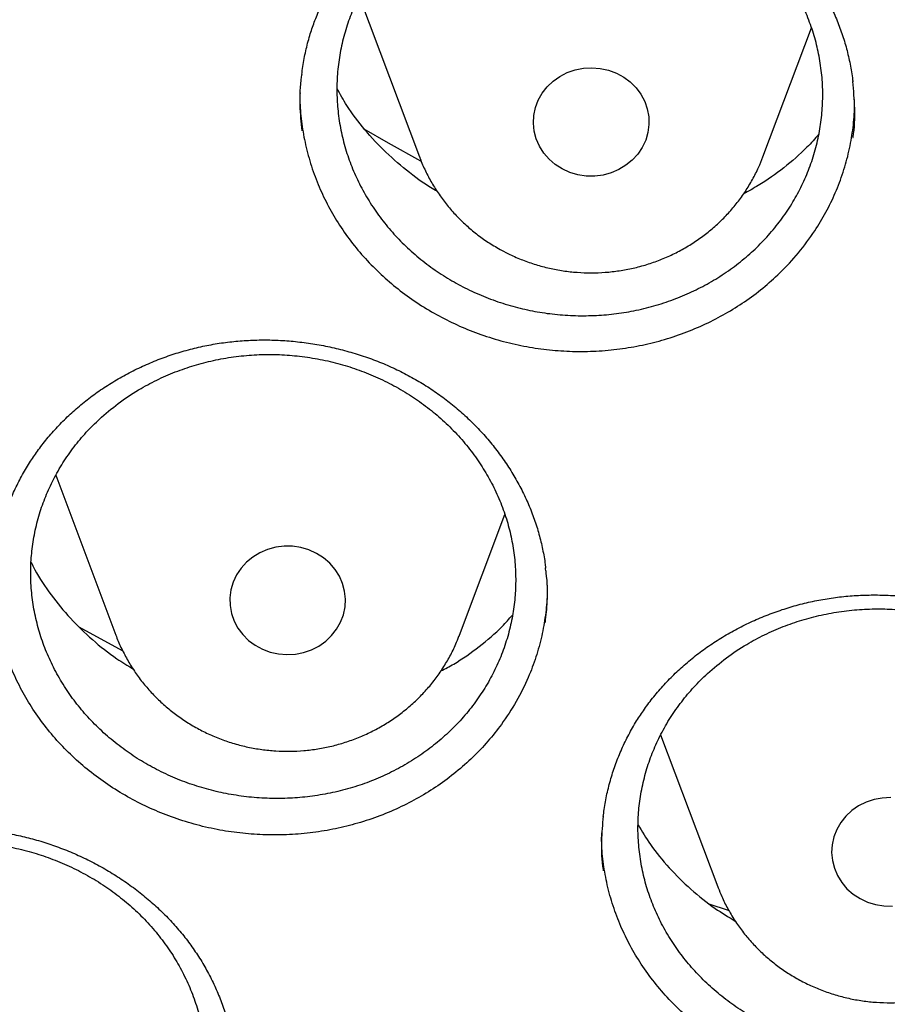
# Model space of a CAD drawing. Header units: millimetres. Extents: x 8 to 806, y 12 to 1720.
# Tile 73 of 129: x 386.5 to 392.5, y 1544.4 to 1551.21. Entities that reach past the tile are written whole.
import ezdxf

# ---------------------------------------------------------------- set-up
doc = ezdxf.new("R2010")
doc.units = ezdxf.units.MM

msp = doc.modelspace()

# ---------------------------------------------------------------- linework, layer by layer
at = {"color": 7, "linetype": 'Continuous', "lineweight": 30}
for p, q in [((388.8498, 1551.3732), (389.2669, 1550.2646)), ((391.6431, 1550.2646), (391.9785, 1551.1562)), ((386.7506, 1548.0623), (387.1669, 1546.9559)), ((389.5431, 1546.9559), (389.8575, 1547.7917)), ((386.9105, 1547.0153), (387.21, 1546.8502)), ((389.5404, 1546.9488), (389.5431, 1546.9559)), ((390.9352, 1546.2669), (391.3303, 1545.2168)), ((391.3303, 1545.2168), (391.3329, 1545.2099)), ((391.2684, 1545.0983), (391.4028, 1545.0544))]:
    msp.add_line(p, q, dxfattribs=at)
at = {"color": 7, "linetype": 'Continuous', "lineweight": 30, "flags": 128}
for points in [[(390.255, 1550.181), (390.2067, 1550.2118), (390.1637, 1550.2489), (390.1269, 1550.2914), (390.097, 1550.3385), (390.0749, 1550.3892), (390.0608, 1550.4424), (390.0551, 1550.4969), (390.0579, 1550.5516), (390.0692, 1550.6054), (390.0888, 1550.657), (390.1161, 1550.7054), (390.1507, 1550.7496), (390.1917, 1550.7886), (390.2384, 1550.8215), (390.2896, 1550.8478), (390.3444, 1550.8667), (390.4016, 1550.878), (390.4599, 1550.8813), (390.518, 1550.8766), (390.5749, 1550.8641), (390.6292, 1550.8439), (390.6797, 1550.8165), (390.7255, 1550.7825), (390.7655, 1550.7426), (390.7989, 1550.6976), (390.825, 1550.6486), (390.8432, 1550.5965), (390.8531, 1550.5425), (390.8545, 1550.4878), (390.8474, 1550.4334), (390.832, 1550.3806), (390.8085, 1550.3304), (390.7774, 1550.284), (390.7395, 1550.2423), (390.6956, 1550.2062), (390.6465, 1550.1766), (390.5933, 1550.1539), (390.5372, 1550.1388), (390.4793, 1550.1315), (390.4209, 1550.1321), (390.3633, 1550.1408), (390.3076, 1550.1572), (390.255, 1550.181)], [(388.8818, 1550.4576), (389.0508, 1550.3612), (389.275, 1550.2368)], [(388.555, 1547.5224), (388.5024, 1547.5462), (388.4467, 1547.5626), (388.389, 1547.5713), (388.3306, 1547.5719), (388.2728, 1547.5646), (388.2166, 1547.5495), (388.1635, 1547.5268), (388.1144, 1547.4972), (388.0704, 1547.4611), (388.0325, 1547.4194), (388.0015, 1547.373), (387.978, 1547.3228), (387.9625, 1547.27), (387.9555, 1547.2156), (387.9569, 1547.1609), (387.9668, 1547.1069), (387.985, 1547.0548), (388.011, 1547.0058), (388.0444, 1546.9608), (388.0844, 1546.9209), (388.1302, 1546.8869), (388.1808, 1546.8595), (388.2351, 1546.8393), (388.2919, 1546.8268), (388.3501, 1546.8221), (388.4084, 1546.8254), (388.4655, 1546.8367), (388.5203, 1546.8556), (388.5716, 1546.8819), (388.6183, 1546.9148), (388.6593, 1546.9538), (388.6939, 1546.998), (388.7212, 1547.0464), (388.7407, 1547.098), (388.752, 1547.1518), (388.7549, 1547.2065), (388.7492, 1547.261), (388.7351, 1547.3142), (388.7129, 1547.3649), (388.6831, 1547.412), (388.6463, 1547.4545), (388.6033, 1547.4916), (388.555, 1547.5224)], [(392.5272, 1545.8334), (392.4689, 1545.8306), (392.4116, 1545.8199), (392.3566, 1545.8014), (392.3051, 1545.7757), (392.2581, 1545.7432), (392.2166, 1545.7046), (392.1816, 1545.6607), (392.1538, 1545.6125), (392.1337, 1545.5611), (392.1219, 1545.5074), (392.1185, 1545.4528), (392.1236, 1545.3982), (392.1371, 1545.3449), (392.1588, 1545.294), (392.1881, 1545.2466), (392.2244, 1545.2037), (392.2671, 1545.1663), (392.315, 1545.1351), (392.3674, 1545.1107), (392.4229, 1545.0938), (392.4805, 1545.0846), (392.5389, 1545.0834)]]:
    msp.add_lwpolyline(points, dxfattribs=at)
at = {"color": 7, "linetype": 'Continuous', "lineweight": 30}
for points, knots in [([(364.4037, 1568.1075), (364.4013, 1568.0727), (364.3966, 1568.002), (364.3904, 1567.8851), (364.3836, 1567.7602), (364.3756, 1567.6288), (364.3675, 1567.4879), (364.3596, 1567.3367), (364.3511, 1567.158), (364.3425, 1566.9494), (364.3344, 1566.7086), (364.3271, 1566.4195), (364.3219, 1566.0778), (364.3208, 1565.6791), (364.3255, 1565.2515), (364.3372, 1564.7916), (364.3571, 1564.3057), (364.3858, 1563.8038), (364.423, 1563.2995), (364.4683, 1562.7967), (364.5218, 1562.2956), (364.5832, 1561.7964), (364.6704, 1561.1712), (364.792, 1560.4221), (364.9587, 1559.5519), (365.111, 1558.863), (365.2344, 1558.3523), (365.3194, 1558.0169), (365.4067, 1557.6876), (365.4938, 1557.3729), (365.5776, 1557.0812), (365.6565, 1556.8161), (365.7298, 1556.5773), (365.7967, 1556.3647), (365.8568, 1556.1782), (365.9096, 1556.0176), (365.9547, 1555.8828), (365.9898, 1555.779), (366.0171, 1555.6992), (366.0407, 1555.6307), (366.0669, 1555.5551), (366.0982, 1555.4658), (366.1349, 1555.362), (366.1812, 1555.2327), (366.2383, 1555.0757), (366.3076, 1554.8885), (366.3867, 1554.6792), (366.476, 1554.4481), (366.5761, 1554.1953), (366.6855, 1553.9261), (366.8013, 1553.6488), (366.9631, 1553.2716), (367.1731, 1552.8014), (367.4359, 1552.2429), (367.7352, 1551.6371), (368.074, 1550.9882), (368.4549, 1550.3005), (368.8466, 1549.6318), (369.2876, 1548.9181), (369.7859, 1548.158), (370.3479, 1547.3542), (370.9346, 1546.5658), (371.4712, 1545.8877), (371.9521, 1545.3094), (372.3742, 1544.8209), (372.8192, 1544.326), (373.2879, 1543.8253), (373.7468, 1543.3552), (374.1921, 1542.916), (374.6205, 1542.5081), (375.0657, 1542.099), (375.5272, 1541.6901), (375.9418, 1541.3361), (376.2963, 1541.0425), (376.5788, 1540.8136), (376.843, 1540.604), (377.0885, 1540.4129), (377.3148, 1540.24), (377.5119, 1540.0917), (377.6814, 1539.9659), (377.825, 1539.8605), (377.954, 1539.7668), (378.0604, 1539.6903), (378.1431, 1539.6312), (378.2026, 1539.5889), (378.2567, 1539.5506), (378.3228, 1539.5039), (378.4116, 1539.4416), (378.5221, 1539.3647), (378.6462, 1539.2791), (378.7809, 1539.1869), (378.9265, 1539.0885), (379.1137, 1538.9632), (379.3478, 1538.809), (379.6342, 1538.6241), (379.9472, 1538.4265), (380.2874, 1538.2168), (380.6525, 1537.9976), (381.0366, 1537.7734), (381.4302, 1537.5503), (381.8265, 1537.3324), (382.3242, 1537.0667), (382.9238, 1536.76), (383.6262, 1536.4199), (384.3252, 1536.0999), (385.0553, 1535.7843), (385.816, 1535.4757), (386.6064, 1535.1768), (387.3905, 1534.9009), (388.1718, 1534.6459), (388.9495, 1534.4112), (389.7252, 1534.1957), (390.4984, 1533.9988), (391.2734, 1533.8192), (392.1265, 1533.6407), (393.058, 1533.4695), (394.0685, 1533.3124), (395.0809, 1533.1834), (396.096, 1533.0822), (397.1137, 1533.0089), (398.1332, 1532.9637), (399.1538, 1532.9467), (400.1744, 1532.9581), (401.1942, 1532.9977), (402.2124, 1533.0655), (403.228, 1533.1611), (404.2403, 1533.2846), (405.2483, 1533.4356), (406.1791, 1533.6013), (407.0332, 1533.7749), (407.8139, 1533.9513), (408.5969, 1534.1461), (409.3856, 1534.3608), (410.1761, 1534.5953), (410.9677, 1534.8498), (411.7596, 1535.1245), (412.5557, 1535.4218), (413.3416, 1535.7369), (414.116, 1536.0688), (414.8721, 1536.4139), (415.6147, 1536.7739), (416.3366, 1537.1446), (417.0365, 1537.524), (417.6396, 1537.8685), (418.1516, 1538.1733), (418.5778, 1538.4353), (418.9945, 1538.6996), (419.3329, 1538.9209), (419.589, 1539.0921), (419.7581, 1539.2067), (419.9027, 1539.3058), (420.023, 1539.3891), (420.1192, 1539.4562), (420.1876, 1539.5043), (420.2341, 1539.5371), (420.2725, 1539.5642), (420.319, 1539.5971), (420.3783, 1539.6394), (420.4476, 1539.6889), (420.5429, 1539.7575), (420.6681, 1539.8482), (420.8269, 1539.9647), (421.0279, 1540.1139), (421.2679, 1540.295), (421.5433, 1540.5071), (421.8287, 1540.7317), (422.1434, 1540.9848), (422.488, 1541.269), (422.8626, 1541.587), (423.2485, 1541.9245), (423.645, 1542.2821), (424.051, 1542.6605), (424.4382, 1543.0336), (424.8049, 1543.3985), (425.1447, 1543.7465), (425.4754, 1544.0952), (425.7904, 1544.4369), (426.0886, 1544.7693), (426.3861, 1545.1099), (426.681, 1545.4569), (426.9717, 1545.8088), (427.2419, 1546.145), (427.494, 1546.4669), (427.7284, 1546.7737), (427.9455, 1547.0646), (428.1443, 1547.3369), (428.3313, 1547.5985), (428.5174, 1547.8641), (428.7125, 1548.1485), (428.9201, 1548.4585), (429.1394, 1548.7944), (429.3695, 1549.1566), (429.6093, 1549.5459), (429.8579, 1549.9628), (430.0943, 1550.3736), (430.3175, 1550.7746), (430.5264, 1551.1622), (430.7356, 1551.5637), (430.9389, 1551.9679), (431.1377, 1552.3775), (431.3278, 1552.784), (431.5087, 1553.1856), (431.6739, 1553.566), (431.8242, 1553.9248), (431.9606, 1554.2616), (432.0839, 1554.576), (432.1949, 1554.8679), (432.278, 1555.0929), (432.3364, 1555.2543), (432.3725, 1555.355), (432.4035, 1555.4425), (432.4295, 1555.5164), (432.4505, 1555.5767), (432.4678, 1555.6264), (432.487, 1555.682), (432.5123, 1555.7559), (432.5467, 1555.8572), (432.5885, 1555.9819), (432.6409, 1556.1407), (432.7022, 1556.3301), (432.7704, 1556.546), (432.8405, 1556.7737), (432.912, 1557.0125), (432.9847, 1557.2626), (433.0714, 1557.5707), (433.1714, 1557.9417), (433.2831, 1558.3808), (433.3941, 1558.8457), (433.4949, 1559.2991), (433.5857, 1559.7376), (433.6668, 1560.1578), (433.7445, 1560.5925), (433.8323, 1561.1283), (433.9225, 1561.753), (434.0074, 1562.4557), (434.0742, 1563.1359), (434.1243, 1563.7933), (434.1594, 1564.4275), (434.1807, 1565.0381), (434.1883, 1565.5346), (434.1887, 1565.9227), (434.1862, 1566.2083), (434.1813, 1566.4869), (434.1741, 1566.7542), (434.1655, 1567.0075), (434.1554, 1567.2547), (434.1441, 1567.493), (434.1317, 1567.7204), (434.1195, 1567.9221), (434.1105, 1568.0488), (434.1063, 1568.1075)], [0, 0, 0, 0, 0.000951, 0.00193, 0.003036, 0.004253, 0.00557, 0.006974, 0.008466, 0.010552, 0.012788, 0.015174, 0.018604, 0.022304, 0.026272, 0.03051, 0.035109, 0.039809, 0.0445, 0.049182, 0.053854, 0.058517, 0.063171, 0.071403, 0.079606, 0.08778, 0.090983, 0.094182, 0.097376, 0.100428, 0.103231, 0.105785, 0.10809, 0.110147, 0.111955, 0.113514, 0.114824, 0.115886, 0.116546, 0.117156, 0.117891, 0.118757, 0.119771, 0.120935, 0.122551, 0.124388, 0.126447, 0.128728, 0.13123, 0.133951, 0.136743, 0.139515, 0.145262, 0.150923, 0.1565, 0.163835, 0.171017, 0.178053, 0.185051, 0.193961, 0.202877, 0.211797, 0.220722, 0.226386, 0.232222, 0.238233, 0.244421, 0.250785, 0.255992, 0.261311, 0.266742, 0.272285, 0.27791, 0.2814, 0.284654, 0.287671, 0.290452, 0.292997, 0.295305, 0.297061, 0.298651, 0.300074, 0.30133, 0.302159, 0.302792, 0.303286, 0.303933, 0.304956, 0.306188, 0.307532, 0.308987, 0.310553, 0.31223, 0.315004, 0.318038, 0.32133, 0.324881, 0.328691, 0.332679, 0.336722, 0.340731, 0.344704, 0.351714, 0.358613, 0.3654, 0.372077, 0.379665, 0.387104, 0.394395, 0.401597, 0.408772, 0.415794, 0.42279, 0.429761, 0.436706, 0.445688, 0.454627, 0.463542, 0.472457, 0.481371, 0.490286, 0.4992, 0.508115, 0.517029, 0.525944, 0.534858, 0.543773, 0.552688, 0.561603, 0.568593, 0.575583, 0.582642, 0.589812, 0.597096, 0.604359, 0.61173, 0.61921, 0.626799, 0.634111, 0.641505, 0.648815, 0.655997, 0.663051, 0.669978, 0.674479, 0.678925, 0.683315, 0.687644, 0.689723, 0.691543, 0.693106, 0.69441, 0.695455, 0.696243, 0.696646, 0.696978, 0.697502, 0.698168, 0.698928, 0.699781, 0.70131, 0.703068, 0.705055, 0.708015, 0.711125, 0.714373, 0.717759, 0.721968, 0.726371, 0.73097, 0.735762, 0.74075, 0.745932, 0.750272, 0.754723, 0.75908, 0.763275, 0.767308, 0.771181, 0.775537, 0.77967, 0.783578, 0.787262, 0.79079, 0.794084, 0.797145, 0.799974, 0.80285, 0.805987, 0.809385, 0.813035, 0.816945, 0.821115, 0.825545, 0.830235, 0.834102, 0.838129, 0.842317, 0.846532, 0.850562, 0.854837, 0.85888, 0.862688, 0.866263, 0.869604, 0.872711, 0.875584, 0.878223, 0.879337, 0.880326, 0.881181, 0.881903, 0.882491, 0.882945, 0.883358, 0.884118, 0.885104, 0.886317, 0.887757, 0.88973, 0.891826, 0.894024, 0.896326, 0.898731, 0.901239, 0.905195, 0.909383, 0.913804, 0.918457, 0.922275, 0.926238, 0.930343, 0.934543, 0.941328, 0.94789, 0.954228, 0.960343, 0.966236, 0.971905, 0.977351, 0.980059, 0.98271, 0.985301, 0.987816, 0.990158, 0.992312, 0.994612, 0.996657, 0.99845, 1, 1, 1, 1]), ([(366.9237, 1562.3908), (366.9383, 1562.2603), (366.9699, 1561.977), (367.0274, 1561.5419), (367.0945, 1561.0854), (367.1691, 1560.6299), (367.251, 1560.1755), (367.3402, 1559.7223), (367.4367, 1559.2705), (367.5404, 1558.82), (367.6514, 1558.3711), (367.7696, 1557.9238), (367.895, 1557.4783), (368.0276, 1557.0345), (368.1672, 1556.5927), (368.314, 1556.1529), (368.4679, 1555.7153), (368.6287, 1555.2799), (368.7966, 1554.8468), (368.9714, 1554.4161), (369.1531, 1553.988), (369.3417, 1553.5625), (369.5371, 1553.1397), (369.7393, 1552.7197), (369.9482, 1552.3027), (370.1638, 1551.8886), (370.3861, 1551.4777), (370.6149, 1551.0699), (370.8503, 1550.6655), (371.0922, 1550.2644), (371.3405, 1549.8668), (371.5952, 1549.4728), (371.8562, 1549.0824), (372.1234, 1548.6958), (372.3968, 1548.313), (372.6764, 1547.9341), (372.962, 1547.5592), (373.2537, 1547.1884), (373.5513, 1546.8218), (373.8547, 1546.4595), (374.1639, 1546.1015), (374.4789, 1545.7479), (374.7995, 1545.3988), (375.1257, 1545.0544), (375.4575, 1544.7145), (375.7946, 1544.3795), (376.1371, 1544.0492), (376.4849, 1543.7238), (376.8379, 1543.4035), (377.196, 1543.0881), (377.5591, 1542.7779), (377.9272, 1542.4728), (378.3001, 1542.173), (378.6779, 1541.8785), (379.0603, 1541.5894), (379.4474, 1541.3058), (379.839, 1541.0277), (380.235, 1540.7551), (380.6353, 1540.4883), (381.0399, 1540.2271), (381.4487, 1539.9717), (381.8615, 1539.7221), (382.2783, 1539.4784), (382.6989, 1539.2406), (383.1234, 1539.0088), (383.5515, 1538.7831), (383.9833, 1538.5635), (384.4185, 1538.35), (384.857, 1538.1427), (385.2989, 1537.9417), (385.744, 1537.7469), (386.1921, 1537.5585), (386.6433, 1537.3764), (387.0973, 1537.2008), (387.5541, 1537.0316), (388.0135, 1536.8689), (388.4756, 1536.7128), (388.9401, 1536.5632), (389.4069, 1536.4203), (389.876, 1536.2839), (390.3472, 1536.1543), (390.8205, 1536.0313), (391.2957, 1535.9151), (391.7727, 1535.8056), (392.2514, 1535.7029), (392.7317, 1535.6069), (393.2135, 1535.5178), (393.6967, 1535.4356), (394.1812, 1535.3602), (394.6668, 1535.2917), (395.1535, 1535.2301), (395.6411, 1535.1754), (396.1295, 1535.1276), (396.6186, 1535.0867), (397.1084, 1535.0528), (397.5986, 1535.0259), (398.0892, 1535.0058), (398.5801, 1534.9928), (399.0711, 1534.9867), (399.5622, 1534.9876), (400.0532, 1534.9954), (400.544, 1535.0102), (401.0345, 1535.032), (401.5246, 1535.0607), (402.0142, 1535.0963), (402.5032, 1535.1389), (402.9914, 1535.1885), (403.4788, 1535.2449), (403.9652, 1535.3083), (404.4506, 1535.3785), (404.9347, 1535.4556), (405.4176, 1535.5396), (405.899, 1535.6304), (406.3789, 1535.728), (406.8572, 1535.8324), (407.3338, 1535.9436), (407.8085, 1536.0616), (408.2813, 1536.1862), (408.752, 1536.3176), (409.2206, 1536.4556), (409.6868, 1536.6002), (410.1507, 1536.7514), (410.6121, 1536.9092), (411.0709, 1537.0735), (411.527, 1537.2443), (411.9803, 1537.4216), (412.4307, 1537.6052), (412.8781, 1537.7953), (413.3224, 1537.9916), (413.7635, 1538.1942), (414.2012, 1538.4031), (414.6356, 1538.6181), (415.0664, 1538.8393), (415.4937, 1539.0666), (415.9172, 1539.2998), (416.3369, 1539.5391), (416.7527, 1539.7843), (417.1645, 1540.0354), (417.5722, 1540.2922), (417.9758, 1540.5549), (418.3751, 1540.8232), (418.77, 1541.0971), (419.1604, 1541.3767), (419.5463, 1541.6617), (419.9276, 1541.9521), (420.3042, 1542.248), (420.6759, 1542.5491), (421.0428, 1542.8555), (421.4047, 1543.167), (421.7615, 1543.4837), (422.1132, 1543.8053), (422.4596, 1544.132), (422.8008, 1544.4634), (423.1366, 1544.7997), (423.467, 1545.1407), (423.7918, 1545.4864), (424.111, 1545.8366), (424.4245, 1546.1913), (424.7323, 1546.5504), (425.0343, 1546.9139), (425.3304, 1547.2816), (425.6205, 1547.6534), (425.9046, 1548.0293), (426.1827, 1548.4092), (426.4546, 1548.793), (426.7203, 1549.1806), (426.9797, 1549.5719), (427.2327, 1549.9668), (427.4794, 1550.3653), (427.7197, 1550.7673), (427.9534, 1551.1726), (428.1806, 1551.5811), (428.4012, 1551.9929), (428.6152, 1552.4077), (428.8224, 1552.8255), (429.0229, 1553.2462), (429.2166, 1553.6697), (429.4035, 1554.0959), (429.5834, 1554.5247), (429.7565, 1554.956), (429.9226, 1555.3897), (430.0817, 1555.8257), (430.2337, 1556.2639), (430.3787, 1556.7042), (430.5166, 1557.1465), (430.6473, 1557.5908), (430.7709, 1558.0368), (430.8873, 1558.4845), (430.9964, 1558.9338), (431.0984, 1559.3846), (431.193, 1559.8368), (431.2804, 1560.2903), (431.3604, 1560.745), (431.4332, 1561.2008), (431.4982, 1561.6576), (431.5445, 1562.013), (431.5666, 1562.2163), (431.5721, 1562.2669)], [0, 0, 0, 0, 0.004397, 0.009545, 0.014693, 0.019841, 0.024989, 0.030138, 0.035286, 0.040434, 0.045582, 0.05073, 0.055878, 0.061027, 0.066175, 0.071323, 0.076472, 0.08162, 0.086768, 0.091917, 0.097065, 0.102214, 0.107362, 0.112511, 0.11766, 0.122808, 0.127957, 0.133106, 0.138255, 0.143404, 0.148552, 0.153701, 0.15885, 0.164, 0.169149, 0.174298, 0.179447, 0.184596, 0.189746, 0.194895, 0.200044, 0.205194, 0.210343, 0.215493, 0.220642, 0.225792, 0.230942, 0.236091, 0.241241, 0.246391, 0.251541, 0.256691, 0.261841, 0.266991, 0.272141, 0.277291, 0.282441, 0.287591, 0.292741, 0.297891, 0.303041, 0.308192, 0.313342, 0.318492, 0.323643, 0.328793, 0.333944, 0.339094, 0.344244, 0.349395, 0.354546, 0.359696, 0.364847, 0.369997, 0.375148, 0.380299, 0.385449, 0.3906, 0.395751, 0.400901, 0.406052, 0.411203, 0.416354, 0.421504, 0.426655, 0.431806, 0.436957, 0.442108, 0.447259, 0.452409, 0.45756, 0.462711, 0.467862, 0.473013, 0.478164, 0.483315, 0.488466, 0.493617, 0.498767, 0.503918, 0.509069, 0.51422, 0.519371, 0.524522, 0.529673, 0.534824, 0.539975, 0.545126, 0.550277, 0.555427, 0.560578, 0.565729, 0.57088, 0.576031, 0.581182, 0.586333, 0.591483, 0.596634, 0.601785, 0.606936, 0.612087, 0.617237, 0.622388, 0.627539, 0.63269, 0.63784, 0.642991, 0.648141, 0.653292, 0.658443, 0.663593, 0.668744, 0.673894, 0.679045, 0.684195, 0.689346, 0.694496, 0.699646, 0.704797, 0.709947, 0.715097, 0.720248, 0.725398, 0.730548, 0.735698, 0.740848, 0.745998, 0.751148, 0.756298, 0.761448, 0.766598, 0.771748, 0.776898, 0.782048, 0.787197, 0.792347, 0.797497, 0.802646, 0.807796, 0.812945, 0.818095, 0.823244, 0.828393, 0.833543, 0.838692, 0.843841, 0.84899, 0.854139, 0.859289, 0.864438, 0.869587, 0.874735, 0.879884, 0.885033, 0.890182, 0.895331, 0.900479, 0.905628, 0.910777, 0.915925, 0.921074, 0.926222, 0.931371, 0.936519, 0.941667, 0.946816, 0.951964, 0.957112, 0.962261, 0.967409, 0.972557, 0.977705, 0.982853, 0.988001, 0.993149, 0.998297, 1, 1, 1, 1]), ([(388.5392, 1551.1958), (388.5456, 1551.2124), (388.5646, 1551.2623), (388.6016, 1551.3441), (388.6526, 1551.4401), (388.7105, 1551.5334), (388.775, 1551.6239), (388.8459, 1551.7109), (388.9227, 1551.794), (389.0052, 1551.8728), (389.0929, 1551.9466), (389.1853, 1552.0152), (389.2818, 1552.0782), (389.3821, 1552.1352), (389.4854, 1552.1859), (389.5914, 1552.2301), (389.7001, 1552.268), (389.8118, 1552.2997), (389.9265, 1552.3254), (390.0438, 1552.3448), (390.163, 1552.3578), (390.2834, 1552.3641), (390.4042, 1552.3638), (390.5245, 1552.3567), (390.6436, 1552.3429), (390.7608, 1552.3226), (390.8753, 1552.2959), (390.9868, 1552.263), (391.0956, 1552.2237), (391.2019, 1552.1783), (391.306, 1552.1265), (391.4072, 1552.0686), (391.505, 1552.0049), (391.5988, 1551.9357), (391.688, 1551.8612), (391.7722, 1551.782), (391.8508, 1551.6984), (391.9233, 1551.611), (391.9895, 1551.5202), (392.049, 1551.4265), (392.1015, 1551.3302), (392.1474, 1551.2313), (392.1865, 1551.1297), (392.2191, 1551.0257), (392.2442, 1550.9194), (392.2594, 1550.8384), (392.2638, 1550.7928), (392.2647, 1550.7833)], [0, 0, 0, 0, 0.011231, 0.033875, 0.056617, 0.079499, 0.102501, 0.125599, 0.14876, 0.171947, 0.195109, 0.218202, 0.241188, 0.264035, 0.286716, 0.309202, 0.331541, 0.354045, 0.376782, 0.399711, 0.422782, 0.445936, 0.46911, 0.49222, 0.515205, 0.538012, 0.560597, 0.582933, 0.605146, 0.627559, 0.650175, 0.672968, 0.695905, 0.718947, 0.742051, 0.765171, 0.788253, 0.811262, 0.834168, 0.856953, 0.87961, 0.902168, 0.924902, 0.947789, 0.970814, 0.993953, 1, 1, 1, 1]), ([(389.178, 1551.8097), (389.2115, 1551.8392), (389.2784, 1551.8981), (389.3897, 1551.9769), (389.5085, 1552.0481), (389.6337, 1552.1094), (389.763, 1552.1603), (389.8965, 1552.201), (390.0348, 1552.2315), (390.1756, 1552.251), (390.3164, 1552.2594), (390.4576, 1552.2571), (390.5996, 1552.2436), (390.74, 1552.2191), (390.8764, 1552.1841), (391.0094, 1552.1389), (391.139, 1552.083), (391.2632, 1552.0172), (391.3799, 1551.9428), (391.4896, 1551.8599), (391.5924, 1551.768), (391.6864, 1551.6684), (391.7702, 1551.563), (391.8444, 1551.4517), (391.9087, 1551.334), (391.962, 1551.2118), (392.0035, 1551.0873), (392.0337, 1550.9601), (392.0523, 1550.8299), (392.0589, 1550.6989), (392.0534, 1550.5692), (392.0363, 1550.4405), (392.0071, 1550.3125), (391.9662, 1550.1873), (391.9143, 1550.0671), (391.8518, 1549.9514), (391.778, 1549.8399), (391.6942, 1549.7348), (391.6017, 1549.6376), (391.5007, 1549.5479), (391.3907, 1549.4657), (391.2734, 1549.3924), (391.1508, 1549.3293), (391.0228, 1549.2758), (390.8889, 1549.232), (390.7513, 1549.199), (390.6124, 1549.177), (390.4719, 1549.1657), (390.3293, 1549.1654), (390.1871, 1549.1762), (390.0476, 1549.1979), (389.9104, 1549.2301), (389.7752, 1549.2732), (389.6443, 1549.3267), (389.5199, 1549.3895), (389.4015, 1549.4614), (389.2889, 1549.5431), (389.1841, 1549.6332), (389.0889, 1549.73), (389.0025, 1549.8337), (388.9252, 1549.9447), (388.8583, 1550.0612), (388.8029, 1550.1812), (388.7583, 1550.3049), (388.725, 1550.4327), (388.7035, 1550.5625), (388.6941, 1550.6922), (388.6964, 1550.822), (388.7108, 1550.9523), (388.7371, 1551.0808), (388.7749, 1551.2055), (388.8238, 1551.3268), (388.8843, 1551.4449), (388.9618, 1551.5672), (389.0575, 1551.6913), (389.1377, 1551.7701), (389.178, 1551.8097)], [0, 0, 0, 0, 0.013236, 0.026472, 0.040092, 0.053712, 0.066948, 0.080184, 0.093805, 0.107425, 0.120657, 0.133889, 0.147505, 0.161122, 0.174349, 0.187576, 0.201187, 0.214798, 0.228022, 0.241246, 0.254854, 0.268462, 0.281686, 0.29491, 0.308518, 0.322126, 0.335354, 0.348581, 0.362193, 0.375805, 0.389037, 0.40227, 0.415887, 0.429504, 0.442741, 0.455978, 0.4696, 0.483222, 0.496461, 0.5097, 0.523324, 0.536948, 0.550186, 0.563423, 0.577046, 0.590669, 0.603902, 0.617135, 0.630754, 0.644372, 0.6576, 0.670828, 0.684441, 0.698054, 0.711278, 0.724503, 0.738111, 0.75172, 0.764944, 0.778167, 0.791775, 0.805383, 0.818609, 0.831835, 0.845445, 0.859056, 0.872287, 0.885518, 0.899133, 0.912748, 0.925984, 0.93922, 0.952841, 0.966461, 0.983137, 1, 1, 1, 1]), ([(388.4531, 1550.8339), (388.4551, 1550.8528), (388.4612, 1550.9079), (388.4794, 1550.9978), (388.5056, 1551.0998), (388.5284, 1551.165), (388.5392, 1551.1958)], [0, 0, 0, 0, 0.153718, 0.446619, 0.737932, 1, 1, 1, 1]), ([(388.4525, 1550.8373), (388.4514, 1550.8312), (388.4386, 1550.76), (388.4353, 1550.6281), (388.4468, 1550.5036), (388.4521, 1550.445)], [0, 0, 0, 0, 0.0474713, 0.5514504, 1, 1, 1, 1]), ([(392.266, 1550.3979), (392.2662, 1550.3989), (392.2782, 1550.4648), (392.2813, 1550.5955), (392.2709, 1550.724), (392.2658, 1550.7866)], [0, 0, 0, 0, 0.007546, 0.516214, 1, 1, 1, 1]), ([(388.4407, 1550.7064), (388.4402, 1550.6902), (388.4385, 1550.6251), (388.4493, 1550.5109), (388.473, 1550.3639), (388.5115, 1550.2177), (388.5631, 1550.075), (388.6269, 1549.9382), (388.7026, 1549.8066), (388.7907, 1549.68), (388.8904, 1549.5607), (388.9995, 1549.4505), (389.1181, 1549.3487), (389.2466, 1549.2555), (389.3832, 1549.1725), (389.5256, 1549.1011), (389.6739, 1549.0406), (389.8286, 1548.9914), (389.987, 1548.9545), (390.1464, 1548.9302), (390.3072, 1548.9182), (390.4699, 1548.9186), (390.6318, 1548.9318), (390.7903, 1548.9574), (390.9458, 1548.9949), (391.0986, 1549.0449), (391.246, 1549.1067), (391.3857, 1549.1792), (391.5182, 1549.2621), (391.6438, 1549.3559), (391.7695, 1549.4681), (391.8924, 1549.5992), (391.9653, 1549.7021), (392.0019, 1549.7538)], [0, 0, 0, 0, 0.0106047, 0.0426361, 0.0746681, 0.107635, 0.1406025, 0.1725428, 0.204483, 0.2373449, 0.2702063, 0.3021753, 0.3341448, 0.3670333, 0.3999206, 0.4319506, 0.4639806, 0.4969439, 0.5299072, 0.5618779, 0.593849, 0.626746, 0.6596429, 0.6916367, 0.7236309, 0.7565538, 0.7894765, 0.8214651, 0.853454, 0.8863698, 0.9192856, 0.9594219, 1, 1, 1, 1]), ([(389.3895, 1550.0265), (389.3856, 1550.0285), (389.3174, 1550.0651), (389.197, 1550.1543), (389.032, 1550.293), (388.8871, 1550.4495), (388.7738, 1550.5979), (388.7186, 1550.6979), (388.6968, 1550.7373)], [0, 0, 0, 0, 0.012776, 0.224961, 0.437822, 0.650007, 0.86218, 1, 1, 1, 1]), ([(392.0019, 1549.7538), (392.0284, 1549.7962), (392.0813, 1549.8809), (392.1462, 1550.0166), (392.1998, 1550.1579), (392.2401, 1550.3031), (392.2657, 1550.4496), (392.2779, 1550.5693), (392.2766, 1550.6404), (392.2762, 1550.6624)], [0, 0, 0, 0, 0.153745, 0.307495, 0.465709, 0.623921, 0.77756, 0.931203, 1, 1, 1, 1]), ([(392.0301, 1550.4222), (392.0032, 1550.3913), (391.9301, 1550.3073), (391.7894, 1550.1879), (391.6416, 1550.0812), (391.5436, 1550.0281), (391.5094, 1550.0096)], [0, 0, 0, 0, 0.1868456, 0.50827, 0.8286738, 1, 1, 1, 1]), ([(389.2685, 1550.262), (389.2707, 1550.2556), (389.2832, 1550.2198), (389.3126, 1550.157), (389.3569, 1550.0743), (389.4082, 1549.9954), (389.4655, 1549.9203), (389.5287, 1549.8497), (389.5973, 1549.7839), (389.671, 1549.7234), (389.75, 1549.6675), (389.8064, 1549.6353), (389.835, 1549.619)], [0, 0, 0, 0, 0.02316, 0.13071, 0.23837, 0.346168, 0.454126, 0.56226, 0.670581, 0.779095, 0.887803, 1, 1, 1, 1]), ([(389.835, 1549.619), (389.8539, 1549.6091), (389.9013, 1549.5843), (389.9802, 1549.5505), (390.0716, 1549.5186), (390.1654, 1549.4938), (390.261, 1549.4758), (390.3578, 1549.465), (390.4552, 1549.4614), (390.5527, 1549.4651), (390.6496, 1549.4759), (390.7455, 1549.4939), (390.8396, 1549.519), (390.9315, 1549.5511), (391.0205, 1549.5898), (391.1062, 1549.6351), (391.188, 1549.6866), (391.2655, 1549.744), (391.338, 1549.807), (391.4053, 1549.8752), (391.4668, 1549.9482), (391.5224, 1550.0255), (391.5713, 1550.1066), (391.612, 1550.1862), (391.6329, 1550.24), (391.6424, 1550.2644)], [0, 0, 0, 0, 0.029456, 0.073828, 0.118242, 0.162716, 0.207242, 0.251813, 0.29642, 0.341055, 0.385707, 0.430367, 0.475023, 0.519666, 0.564286, 0.608873, 0.653416, 0.697905, 0.742332, 0.786688, 0.830968, 0.875166, 0.919279, 0.963309, 1, 1, 1, 1]), ([(386.6236, 1548.2294), (386.6342, 1548.2439), (386.6663, 1548.2874), (386.7244, 1548.3574), (386.7999, 1548.4378), (386.8813, 1548.5142), (386.9683, 1548.5862), (387.0606, 1548.6536), (387.1577, 1548.7158), (387.259, 1548.7726), (387.3641, 1548.8236), (387.4724, 1548.8685), (387.5831, 1548.907), (387.6959, 1548.9389), (387.8099, 1548.9641), (387.9247, 1548.9825), (388.0405, 1548.9942), (388.1573, 1548.9994), (388.2755, 1548.998), (388.3945, 1548.9901), (388.5137, 1548.9754), (388.6323, 1548.9542), (388.7495, 1548.9265), (388.8645, 1548.8924), (388.9765, 1548.8523), (389.0849, 1548.8063), (389.189, 1548.7548), (389.2884, 1548.6979), (389.3835, 1548.6357), (389.4745, 1548.5681), (389.5616, 1548.4951), (389.6443, 1548.4167), (389.7221, 1548.3336), (389.7946, 1548.246), (389.8612, 1548.1544), (389.9217, 1548.0594), (389.9755, 1547.9614), (390.0225, 1547.8611), (390.0623, 1547.759), (390.095, 1547.6555), (390.1196, 1547.5511), (390.1342, 1547.4725), (390.1384, 1547.4287), (390.1392, 1547.4201)], [0, 0, 0, 0, 0.012403, 0.037279, 0.062259, 0.087389, 0.112651, 0.138019, 0.16346, 0.188934, 0.214385, 0.239767, 0.265036, 0.290155, 0.315097, 0.339822, 0.364354, 0.389072, 0.414057, 0.439265, 0.46464, 0.490119, 0.515633, 0.541091, 0.566422, 0.591567, 0.616475, 0.641114, 0.665605, 0.690313, 0.715254, 0.7404, 0.765716, 0.791159, 0.816682, 0.842237, 0.867765, 0.893224, 0.918579, 0.94381, 0.968906, 0.993886, 1, 1, 1, 1]), ([(387.0677, 1548.4643), (387.0356, 1548.4339), (386.9715, 1548.3732), (386.8855, 1548.272), (386.808, 1548.1639), (386.741, 1548.0499), (386.6854, 1547.9321), (386.6408, 1547.8104), (386.6073, 1547.6842), (386.5857, 1547.5558), (386.5762, 1547.4272), (386.5783, 1547.2981), (386.5925, 1547.1682), (386.6187, 1547.0398), (386.6563, 1546.9149), (386.705, 1546.7931), (386.7654, 1546.6743), (386.8364, 1546.5604), (386.9169, 1546.4533), (387.0066, 1546.3525), (387.1062, 1546.258), (387.214, 1546.1715), (387.3282, 1546.0943), (387.4488, 1546.0259), (387.5763, 1545.9665), (387.7088, 1545.9171), (387.8438, 1545.8784), (387.9817, 1545.8501), (388.1229, 1545.8323), (388.265, 1545.8255), (388.4057, 1545.8297), (388.5453, 1545.8445), (388.6842, 1545.8704), (388.8201, 1545.907), (388.9506, 1545.9536), (389.0763, 1546.01), (389.1974, 1546.0767), (389.3117, 1546.1526), (389.4173, 1546.2364), (389.515, 1546.328), (389.6045, 1546.428), (389.6843, 1546.5347), (389.7531, 1546.6462), (389.8116, 1546.7628), (389.8595, 1546.8848), (389.8958, 1547.0103), (389.92, 1547.137), (389.9327, 1547.2654), (389.9335, 1547.3957), (389.9221, 1547.5257), (389.899, 1547.6533), (389.8645, 1547.7789), (389.818, 1547.9028), (389.7603, 1548.0227), (389.6925, 1548.1367), (389.6146, 1548.2454), (389.5263, 1548.3488), (389.4288, 1548.4451), (389.3239, 1548.5327), (389.2116, 1548.6122), (389.0914, 1548.6835), (388.9651, 1548.7453), (388.835, 1548.7967), (388.7009, 1548.8381), (388.5623, 1548.8693), (388.4215, 1548.8897), (388.2809, 1548.8991), (388.1401, 1548.8978), (387.9987, 1548.8854), (387.8592, 1548.8621), (387.7239, 1548.8284), (387.5922, 1548.7845), (387.4639, 1548.73), (387.3312, 1548.6601), (387.1964, 1548.5735), (387.1108, 1548.5009), (387.0677, 1548.4643)], [0, 0, 0, 0, 0.013241, 0.026482, 0.040108, 0.053733, 0.066974, 0.080215, 0.093841, 0.107467, 0.120707, 0.133947, 0.147572, 0.161197, 0.174432, 0.187667, 0.201287, 0.214907, 0.228136, 0.241365, 0.254979, 0.268592, 0.281816, 0.295039, 0.308647, 0.322255, 0.335476, 0.348698, 0.362303, 0.375909, 0.389133, 0.402357, 0.415965, 0.429573, 0.442802, 0.456032, 0.469645, 0.483259, 0.496495, 0.509731, 0.523351, 0.536971, 0.550212, 0.563452, 0.577077, 0.590702, 0.603943, 0.617184, 0.630809, 0.644435, 0.657672, 0.670909, 0.684531, 0.698153, 0.711384, 0.724615, 0.738231, 0.751846, 0.765071, 0.778296, 0.791905, 0.805514, 0.818736, 0.831958, 0.845564, 0.859169, 0.872392, 0.885615, 0.899222, 0.912828, 0.926056, 0.939284, 0.952895, 0.966507, 0.983161, 1, 1, 1, 1]), ([(386.3298, 1547.474), (386.3323, 1547.4957), (386.3389, 1547.5535), (386.358, 1547.6465), (386.386, 1547.7524), (386.4215, 1547.8562), (386.4638, 1547.9575), (386.513, 1548.0555), (386.5659, 1548.1464), (386.6052, 1548.203), (386.6236, 1548.2294)], [0, 0, 0, 0, 0.08074, 0.215272, 0.349945, 0.484401, 0.618391, 0.751704, 0.884174, 1, 1, 1, 1]), ([(386.5806, 1547.4611), (386.5888, 1547.4439), (386.6266, 1547.3652), (386.7166, 1547.2344), (386.8488, 1547.0713), (387.0021, 1546.9236), (387.1478, 1546.8069), (387.2473, 1546.7473), (387.2847, 1546.7249)], [0, 0, 0, 0, 0.057194, 0.261879, 0.467215, 0.6719, 0.876688, 1, 1, 1, 1]), ([(390.138, 1547.0447), (390.1431, 1547.093), (390.155, 1547.2066), (390.1528, 1547.3339), (390.1399, 1547.4111), (390.1379, 1547.4232)], [0, 0, 0, 0, 0.384192, 0.903832, 1, 1, 1, 1]), ([(389.8337, 1546.3399), (389.8033, 1546.3004), (389.7425, 1546.2214), (389.6369, 1546.1113), (389.5211, 1546.0084), (389.3958, 1545.9149), (389.2633, 1545.8325), (389.1234, 1545.7605), (388.9757, 1545.6991), (388.8228, 1545.6495), (388.6673, 1545.6124), (388.5089, 1545.5873), (388.3469, 1545.5745), (388.1843, 1545.5744), (388.0238, 1545.5867), (387.8648, 1545.6111), (387.707, 1545.6481), (387.5529, 1545.6971), (387.4049, 1545.7573), (387.2627, 1545.8284), (387.126, 1545.911), (386.9974, 1546.0038), (386.8788, 1546.105), (386.7697, 1546.2148), (386.67, 1546.3335), (386.5815, 1546.4595), (386.5056, 1546.5904), (386.4417, 1546.7265), (386.3899, 1546.8682), (386.3516, 1547.0132), (386.3264, 1547.158), (386.3207, 1547.2541), (386.318, 1547.3016)], [0, 0, 0, 0, 0.03295, 0.0659, 0.099802, 0.133703, 0.166726, 0.19975, 0.233741, 0.267731, 0.300667, 0.333602, 0.3675, 0.401398, 0.434238, 0.467079, 0.500872, 0.534665, 0.56756, 0.600455, 0.634308, 0.668161, 0.701022, 0.733882, 0.767696, 0.80151, 0.834395, 0.867279, 0.901118, 0.934955, 0.96784, 1, 1, 1, 1]), ([(390.1497, 1547.3028), (390.1501, 1547.2818), (390.1515, 1547.2123), (390.1395, 1547.0945), (390.1144, 1546.9494), (390.0749, 1546.8055), (390.0175, 1546.6537), (389.9401, 1546.4961), (389.8693, 1546.3922), (389.8337, 1546.3399)], [0, 0, 0, 0, 0.061348, 0.203693, 0.34604, 0.492509, 0.638979, 0.818492, 1, 1, 1, 1]), ([(390.8226, 1546.4446), (390.8332, 1546.4592), (390.8647, 1546.5031), (390.9221, 1546.5737), (390.9966, 1546.655), (391.0772, 1546.7323), (391.1634, 1546.8054), (391.255, 1546.8739), (391.3513, 1546.9374), (391.4521, 1546.9955), (391.5566, 1547.0479), (391.6643, 1547.0942), (391.7747, 1547.1342), (391.887, 1547.1677), (392.0008, 1547.1946), (392.1154, 1547.2146), (392.231, 1547.228), (392.3478, 1547.2349), (392.4659, 1547.2352), (392.585, 1547.2291), (392.7044, 1547.2163), (392.8232, 1547.1969), (392.9407, 1547.171), (393.056, 1547.1387), (393.1685, 1547.1003), (393.2774, 1547.0561), (393.382, 1547.0063), (393.4821, 1546.9511), (393.5779, 1546.8905), (393.6697, 1546.8245), (393.7576, 1546.7529), (393.8411, 1546.6761), (393.9199, 1546.5943), (393.9933, 1546.5081), (394.061, 1546.4178), (394.1225, 1546.3239), (394.1774, 1546.2271), (394.2255, 1546.1277), (394.2665, 1546.0265), (394.3003, 1545.9237), (394.3262, 1545.82), (394.3424, 1545.7368), (394.3474, 1545.6882), (394.3488, 1545.6746)], [0, 0, 0, 0, 0.012359, 0.037135, 0.062013, 0.087041, 0.1122, 0.137464, 0.162802, 0.188171, 0.21352, 0.238798, 0.263965, 0.288983, 0.313823, 0.338449, 0.362881, 0.387499, 0.412385, 0.437493, 0.46277, 0.488153, 0.513572, 0.538938, 0.564179, 0.589236, 0.61406, 0.638616, 0.663024, 0.687651, 0.712512, 0.737578, 0.762814, 0.788179, 0.813625, 0.839105, 0.864562, 0.889952, 0.915242, 0.940409, 0.965444, 0.990362, 1, 1, 1, 1]), ([(389.4152, 1546.7096), (389.445, 1546.7251), (389.5389, 1546.7738), (389.6813, 1546.8766), (389.8176, 1546.9904), (389.8868, 1547.0691), (389.9101, 1547.0956)], [0, 0, 0, 0, 0.156174, 0.492765, 0.82914, 1, 1, 1, 1]), ([(391.2591, 1546.691), (391.2273, 1546.6603), (391.1638, 1546.5988), (391.0787, 1546.4969), (391.0021, 1546.3881), (390.9362, 1546.2735), (390.8816, 1546.1553), (390.8381, 1546.0333), (390.8057, 1545.9071), (390.7852, 1545.7787), (390.7769, 1545.6503), (390.7802, 1545.5216), (390.7956, 1545.3923), (390.8229, 1545.2645), (390.8617, 1545.1404), (390.9115, 1545.0196), (390.9729, 1544.9018), (391.045, 1544.7891), (391.1265, 1544.6833), (391.2171, 1544.584), (391.3176, 1544.491), (391.4263, 1544.4061), (391.5412, 1544.3306), (391.6625, 1544.2639), (391.7906, 1544.2063), (391.9235, 1544.1587), (392.059, 1544.1219), (392.1972, 1544.0954), (392.3385, 1544.0795), (392.4807, 1544.0746), (392.6214, 1544.0807), (392.761, 1544.0973), (392.8997, 1544.1249), (393.0352, 1544.1632), (393.1653, 1544.2114), (393.2905, 1544.2693), (393.4109, 1544.3373), (393.5245, 1544.4145), (393.6294, 1544.4994), (393.7262, 1544.592), (393.8148, 1544.6929), (393.8936, 1544.8003), (393.9615, 1544.9124), (394.0189, 1545.0294), (394.0657, 1545.1517), (394.1008, 1545.2773), (394.1239, 1545.404), (394.1355, 1545.5322), (394.1351, 1545.6621), (394.1225, 1545.7917), (394.0983, 1545.9187), (394.0626, 1546.0435), (394.015, 1546.1664), (393.9562, 1546.2853), (393.8873, 1546.3982), (393.8085, 1546.5056), (393.7192, 1546.6076), (393.6208, 1546.7023), (393.5151, 1546.7884), (393.402, 1546.8663), (393.281, 1546.9358), (393.1542, 1546.9958), (393.0236, 1547.0454), (392.8891, 1547.0849), (392.7501, 1547.1143), (392.6091, 1547.1328), (392.4684, 1547.1403), (392.3275, 1547.1371), (392.1863, 1547.123), (392.047, 1547.0979), (391.9119, 1547.0625), (391.7806, 1547.017), (391.6529, 1546.961), (391.5208, 1546.8895), (391.3868, 1546.8015), (391.3019, 1546.728), (391.2591, 1546.691)], [0, 0, 0, 0, 0.01324, 0.02648, 0.040104, 0.053729, 0.066969, 0.080209, 0.093833, 0.107458, 0.120699, 0.13394, 0.147566, 0.161192, 0.17443, 0.187669, 0.201292, 0.214916, 0.228148, 0.241381, 0.254999, 0.268616, 0.281843, 0.295069, 0.30868, 0.322291, 0.335513, 0.348735, 0.362342, 0.375948, 0.38917, 0.402392, 0.415998, 0.429604, 0.44283, 0.456056, 0.469666, 0.483276, 0.496508, 0.50974, 0.523356, 0.536973, 0.550211, 0.563449, 0.577072, 0.590694, 0.603935, 0.617176, 0.630802, 0.644428, 0.657668, 0.670907, 0.684532, 0.698157, 0.711391, 0.724626, 0.738246, 0.751865, 0.765094, 0.778322, 0.791935, 0.805548, 0.818771, 0.831994, 0.845601, 0.859209, 0.87243, 0.885652, 0.899257, 0.912863, 0.926087, 0.939312, 0.95292, 0.966528, 0.983171, 1, 1, 1, 1]), ([(387.1666, 1546.9579), (387.1677, 1546.9544), (387.1788, 1546.9214), (387.2064, 1546.8612), (387.2496, 1546.778), (387.3, 1546.6984), (387.3564, 1546.6228), (387.4187, 1546.5515), (387.4865, 1546.4849), (387.5595, 1546.4235), (387.6372, 1546.3677), (387.7191, 1546.3177), (387.8048, 1546.2739), (387.8939, 1546.2365), (387.9857, 1546.2057), (388.0798, 1546.1819), (388.1756, 1546.165), (388.2725, 1546.1553), (388.37, 1546.1528), (388.4675, 1546.1576), (388.5643, 1546.1695), (388.6599, 1546.1886), (388.7537, 1546.2148), (388.8452, 1546.2478), (388.9338, 1546.2876), (389.0189, 1546.3338), (389.1001, 1546.3863), (389.1768, 1546.4446), (389.2486, 1546.5084), (389.315, 1546.5774), (389.3757, 1546.651), (389.4303, 1546.7289), (389.4782, 1546.8106), (389.5149, 1546.884), (389.5327, 1546.9311), (389.5394, 1546.9488)], [0, 0, 0, 0, 0.003628, 0.034712, 0.065828, 0.096982, 0.128181, 0.15943, 0.190733, 0.222092, 0.253507, 0.284978, 0.316501, 0.348075, 0.379695, 0.411356, 0.443054, 0.474782, 0.506536, 0.538308, 0.570092, 0.601879, 0.633663, 0.665437, 0.697193, 0.728924, 0.760623, 0.792283, 0.823898, 0.855461, 0.88697, 0.918419, 0.949809, 0.981139, 1, 1, 1, 1]), ([(390.5387, 1545.7024), (390.5405, 1545.7187), (390.546, 1545.7711), (390.5632, 1545.8588), (390.59, 1545.9648), (390.6243, 1546.0688), (390.6655, 1546.1705), (390.7136, 1546.2689), (390.7656, 1546.3606), (390.8045, 1546.4178), (390.8226, 1546.4446)], [0, 0, 0, 0, 0.0619291, 0.1991238, 0.3364455, 0.4735328, 0.610134, 0.7460338, 0.8810648, 1, 1, 1, 1]), ([(390.5379, 1545.7059), (390.533, 1545.6479), (390.5225, 1545.5249), (390.5255, 1545.3972), (390.5379, 1545.3295), (390.5384, 1545.3265)], [0, 0, 0, 0, 0.45967, 0.975825, 1, 1, 1, 1]), ([(384.9812, 1545.3247), (384.9973, 1545.3344), (385.0454, 1545.3633), (385.1286, 1545.4075), (385.2321, 1545.4552), (385.3395, 1545.4971), (385.4504, 1545.5332), (385.5643, 1545.5633), (385.6805, 1545.587), (385.7985, 1545.6044), (385.9176, 1545.6151), (386.0371, 1545.6192), (386.1563, 1545.6167), (386.2746, 1545.6074), (386.3915, 1545.5917), (386.5062, 1545.5694), (386.619, 1545.5407), (386.7301, 1545.5057), (386.8398, 1545.4642), (386.9476, 1545.4164), (387.0528, 1545.3626), (387.1547, 1545.3028), (387.2527, 1545.2377), (387.346, 1545.1674), (387.4341, 1545.0927), (387.5164, 1545.0138), (387.5924, 1544.9314), (387.6619, 1544.8458), (387.7251, 1544.7567), (387.7824, 1544.664), (387.8338, 1544.5675), (387.8789, 1544.4678), (387.9174, 1544.3652), (387.9493, 1544.2604), (387.9734, 1544.1538), (387.9874, 1544.0764), (387.9911, 1544.0346), (387.9916, 1544.0288)], [0, 0, 0, 0, 0.014698, 0.043902, 0.073236, 0.10276, 0.132453, 0.162285, 0.192216, 0.222196, 0.252165, 0.282059, 0.31183, 0.341432, 0.370831, 0.399981, 0.42891, 0.458073, 0.487562, 0.517325, 0.547297, 0.577403, 0.607564, 0.637678, 0.667658, 0.697434, 0.726951, 0.756168, 0.785155, 0.814532, 0.844154, 0.874034, 0.904128, 0.934386, 0.96475, 0.995163, 1, 1, 1, 1]), ([(394.0542, 1544.607), (394.0242, 1544.5672), (393.9642, 1544.4874), (393.8597, 1544.3761), (393.745, 1544.2717), (393.6206, 1544.1767), (393.4889, 1544.0925), (393.3498, 1544.0188), (393.2027, 1543.9555), (393.0504, 1543.9038), (392.8953, 1543.8646), (392.7372, 1543.8373), (392.5754, 1543.8223), (392.4129, 1543.8198), (392.2522, 1543.8298), (392.0931, 1543.8519), (391.9349, 1543.8865), (391.7803, 1543.9331), (391.6317, 1543.991), (391.4887, 1544.0598), (391.3512, 1544.1402), (391.2215, 1544.2309), (391.1018, 1544.3301), (390.9915, 1544.438), (390.8905, 1544.555), (390.8006, 1544.6793), (390.7232, 1544.8088), (390.6578, 1544.9437), (390.6045, 1545.0843), (390.5642, 1545.2284), (390.5386, 1545.3736), (390.5262, 1545.4937), (390.5273, 1545.5655), (390.5277, 1545.5889)], [0, 0, 0, 0, 0.032429, 0.064858, 0.098226, 0.131592, 0.164067, 0.196543, 0.229971, 0.263398, 0.295781, 0.328164, 0.361495, 0.394824, 0.427115, 0.459407, 0.492634, 0.525861, 0.558214, 0.590566, 0.62386, 0.657154, 0.689482, 0.721811, 0.755077, 0.788344, 0.820705, 0.853066, 0.886366, 0.919665, 0.95203, 0.984396, 1, 1, 1, 1]), ([(390.7789, 1545.6454), (390.8067, 1545.5995), (390.8696, 1545.4952), (390.9924, 1545.3456), (391.1425, 1545.1977), (391.2957, 1545.074), (391.4044, 1545.0082), (391.4514, 1544.9798)], [0, 0, 0, 0, 0.1726745, 0.3918383, 0.6117234, 0.8323092, 1, 1, 1, 1]), ([(384.9256, 1545.1038), (384.8933, 1545.0738), (384.8287, 1545.0138), (384.7419, 1544.9137), (384.6634, 1544.8065), (384.5956, 1544.6934), (384.5392, 1544.5765), (384.4937, 1544.4555), (384.4593, 1544.33), (384.4369, 1544.2021), (384.4266, 1544.0739), (384.4279, 1543.9452), (384.4414, 1543.8156), (384.4669, 1543.6873), (384.5039, 1543.5625), (384.5519, 1543.4407), (384.6117, 1543.3216), (384.6823, 1543.2075), (384.7623, 1543.1001), (384.8516, 1542.9989), (384.9509, 1542.9038), (385.0584, 1542.8167), (385.1724, 1542.7388), (385.2929, 1542.6696), (385.4204, 1542.6092), (385.5528, 1542.5589), (385.688, 1542.5192), (385.826, 1542.4898), (385.9674, 1542.4708), (386.1098, 1542.4629), (386.2508, 1542.4659), (386.3909, 1542.4795), (386.5303, 1542.5041), (386.6666, 1542.5395), (386.7978, 1542.5848), (386.9241, 1542.64), (387.0459, 1542.7054), (387.1609, 1542.7801), (387.2673, 1542.8627), (387.3657, 1542.9533), (387.4561, 1543.0521), (387.5367, 1543.1578), (387.6064, 1543.2685), (387.6658, 1543.3842), (387.7145, 1543.5055), (387.7516, 1543.6302), (387.7767, 1543.7564), (387.7902, 1543.8843), (387.7917, 1544.0142), (387.7811, 1544.1439), (387.7587, 1544.2714), (387.7249, 1544.3969), (387.6791, 1544.5207), (387.6219, 1544.6408), (387.5546, 1544.7551), (387.4772, 1544.8641), (387.3893, 1544.9679), (387.2921, 1545.0647), (387.1875, 1545.1529), (387.0754, 1545.2331), (386.9553, 1545.3052), (386.8291, 1545.3679), (386.6991, 1545.4202), (386.5649, 1545.4626), (386.4262, 1545.4949), (386.2852, 1545.5164), (386.1443, 1545.5269), (386.0031, 1545.5268), (385.8614, 1545.5157), (385.7214, 1545.4937), (385.5856, 1545.4612), (385.4533, 1545.4185), (385.3244, 1545.3653), (385.191, 1545.2967), (385.0553, 1545.2116), (384.969, 1545.1399), (384.9256, 1545.1038)], [0, 0, 0, 0, 0.013243, 0.026486, 0.040114, 0.053741, 0.066984, 0.080227, 0.093855, 0.107483, 0.120725, 0.133967, 0.147594, 0.161221, 0.174457, 0.187693, 0.201314, 0.214936, 0.228164, 0.241392, 0.255006, 0.268619, 0.281841, 0.295063, 0.308669, 0.322275, 0.335494, 0.348714, 0.362317, 0.375921, 0.389143, 0.402366, 0.415972, 0.429578, 0.442807, 0.456036, 0.469649, 0.483262, 0.496499, 0.509735, 0.523357, 0.536978, 0.55022, 0.563462, 0.577089, 0.590716, 0.603959, 0.617201, 0.630829, 0.644457, 0.657695, 0.670934, 0.684557, 0.698181, 0.711412, 0.724642, 0.738258, 0.751874, 0.765097, 0.778321, 0.791929, 0.805537, 0.818757, 0.831977, 0.84558, 0.859184, 0.872405, 0.885626, 0.899231, 0.912835, 0.926062, 0.939289, 0.952899, 0.96651, 0.983162, 1, 1, 1, 1]), ([(391.3338, 1545.2098), (391.3415, 1545.1899), (391.3604, 1545.1408), (391.3983, 1545.0657), (391.4463, 1544.9849), (391.5008, 1544.9079), (391.5612, 1544.8351), (391.6272, 1544.767), (391.6985, 1544.7039), (391.7747, 1544.6462), (391.8553, 1544.5942), (391.9399, 1544.5484), (392.0279, 1544.5088), (392.1189, 1544.4759), (392.2123, 1544.4498), (392.3076, 1544.4306), (392.4042, 1544.4186), (392.5016, 1544.4137), (392.5991, 1544.4161), (392.6962, 1544.4257), (392.7922, 1544.4425), (392.8867, 1544.4663), (392.979, 1544.4972), (393.0686, 1544.5348), (393.155, 1544.5789), (393.2375, 1544.6294), (393.3157, 1544.6858), (393.3891, 1544.7478), (393.4574, 1544.8152), (393.52, 1544.8873), (393.5765, 1544.9639), (393.6269, 1545.0443), (393.6699, 1545.1284), (393.6962, 1545.1861), (393.7062, 1545.2162), (393.7064, 1545.2165)], [0, 0, 0, 0, 0.021335, 0.052461, 0.083624, 0.114829, 0.146084, 0.177391, 0.208754, 0.240173, 0.271647, 0.303176, 0.334755, 0.366383, 0.398053, 0.429762, 0.461503, 0.493271, 0.525061, 0.556864, 0.588673, 0.620481, 0.652282, 0.684067, 0.715829, 0.747562, 0.779257, 0.81091, 0.842513, 0.874061, 0.905553, 0.936984, 0.968356, 0.999668, 1, 1, 1, 1])]:
    msp.add_open_spline(points, degree=3, knots=knots, dxfattribs=at)

doc.saveas('drawing.dxf')
